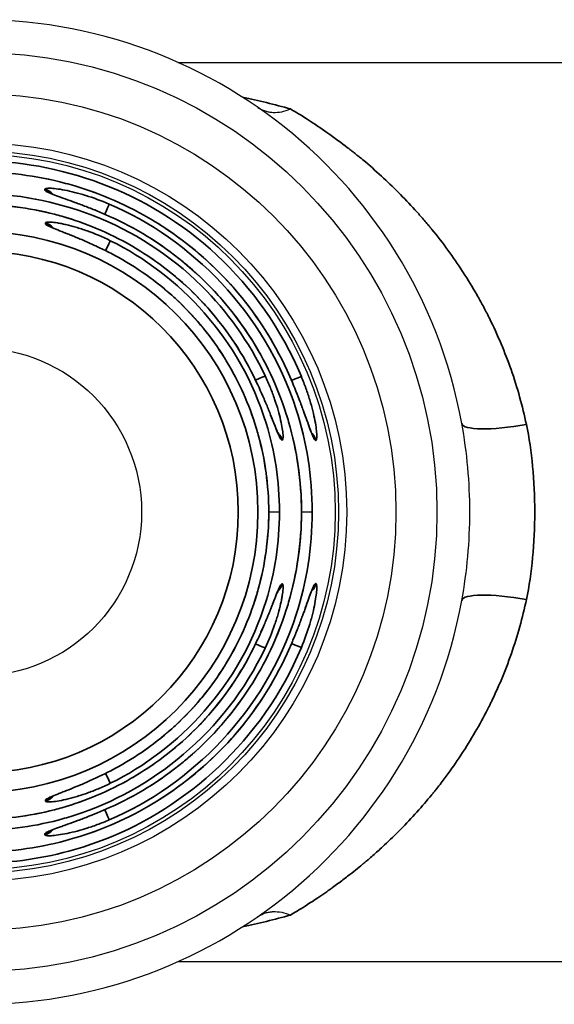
# Model space of a CAD drawing. Header units: millimetres. Extents: x 399 to 6233, y -1870 to 1602.
# Tile 129 of 256: x 4712.39 to 4720.53, y -794.44 to -779.44. Entities that reach past the tile are written whole.
import ezdxf

# ---------------------------------------------------------------- set-up
doc = ezdxf.new("R2010")
doc.units = ezdxf.units.MM
doc.layers.add('可見 (ISO)', color=7, linetype='Continuous', lineweight=25)
doc.layers.add('窄部可見 (ISO)', color=7, linetype='Continuous', lineweight=35)

msp = doc.modelspace()

# ---------------------------------------------------------------- linework, layer by layer
at = {"layer": '可見 (ISO)'}
for p, q in [((4714.798, -780.094), (4722.044, -780.094)), ((4712.869, -782.095), (4712.869, -782.095)), ((4712.929, -782.239), (4712.929, -782.24)), ((4718.544, -782.494), (4718.544, -782.494)), ((4712.88, -782.611), (4712.88, -782.611)), ((4718.844, -782.866), (4718.844, -782.866)), ((4718.844, -784.527), (4718.844, -784.527)), ((4716.689, -785.694), (4716.689, -785.694)), ((4716.182, -786.944), (4716.181, -786.944)), ((4716.344, -786.944), (4716.182, -786.944)), ((4716.681, -786.944), (4716.68, -786.944)), ((4716.844, -786.944), (4716.681, -786.944)), ((4716.323, -788.138), (4716.323, -788.138)), ((4716.689, -788.194), (4716.689, -788.194)), ((4718.844, -789.361), (4718.844, -789.361)), ((4718.844, -791.022), (4718.844, -791.022)), ((4718.544, -791.394), (4718.544, -791.394)), ((4712.929, -791.648), (4712.929, -791.648)), ((4714.798, -793.794), (4722.044, -793.794))]:
    msp.add_line(p, q, dxfattribs=at)
for radius in [7, 6.375, 5.625, 5.5, 5.45, 2.5]:
    msp.add_circle((4711.744, -786.944), radius, dxfattribs=at)
msp.add_arc((4711.744, -786.944), 7.5, 10.3509, 349.6491, dxfattribs=at)
for points, knots in [([(4716.016, -780.78), (4716.05, -780.803), (4716.087, -780.821), (4716.126, -780.834), (4716.145, -780.84), (4716.165, -780.845), (4716.185, -780.849), (4716.205, -780.853), (4716.225, -780.855), (4716.247, -780.856), (4716.333, -780.86), (4716.424, -780.841), (4716.513, -780.804)], [0, 0, 0, 0, 0.25, 0.25, 0.25, 0.375, 0.375, 0.375, 0.5, 0.5, 0.5, 1, 1, 1, 1]), ([(4706.986, -784.877), (4707.209, -784.367), (4707.518, -783.886), (4708.268, -783.056), (4708.719, -782.695), (4709.701, -782.147), (4710.244, -781.95), (4711.349, -781.745), (4711.926, -781.733), (4713.04, -781.893), (4713.59, -782.067), (4714.594, -782.576), (4715.059, -782.917), (4715.846, -783.721), (4716.177, -784.194), (4716.449, -784.759), (4716.476, -784.818), (4716.502, -784.877)], [0, 0, 0, 0, 0.167078, 0.167078, 0.335772, 0.335772, 0.504451, 0.504451, 0.673164, 0.673164, 0.841893, 0.841893, 1.010627, 1.010627, 1.179352, 1.179352, 1.198802, 1.198802, 1.198802, 1.198802]), ([(4712.854, -782.084), (4712.854, -782.084), (4712.854, -782.084), (4712.856, -782.085), (4712.86, -782.087), (4712.879, -782.096), (4712.896, -782.103), (4712.947, -782.123), (4712.985, -782.137), (4713.085, -782.174), (4713.152, -782.198), (4713.306, -782.254), (4713.396, -782.288), (4713.576, -782.361), (4713.667, -782.399), (4713.757, -782.44)], [0.0290476, 0.0290476, 0.0290476, 0.0290476, 0.0308407, 0.0308407, 0.0399216, 0.0399216, 0.0543905, 0.0543905, 0.0748613, 0.0748613, 0.101764, 0.101764, 0.1323735, 0.1323735, 0.1619562, 0.1619562, 0.1619562, 0.1619562]), ([(4707.541, -784.869), (4707.764, -784.417), (4708.065, -783.997), (4708.779, -783.28), (4709.202, -782.975), (4710.112, -782.523), (4710.611, -782.37), (4711.618, -782.233), (4712.14, -782.248), (4713.138, -782.442), (4713.627, -782.623), (4714.51, -783.127), (4714.915, -783.456), (4715.528, -784.146), (4715.764, -784.497), (4715.948, -784.869)], [0, 0, 0, 0, 0.151089, 0.151089, 0.303542, 0.303542, 0.456022, 0.456022, 0.608536, 0.608536, 0.761041, 0.761041, 0.913496, 0.913496, 1.037978, 1.037978, 1.037978, 1.037978]), ([(4713.757, -782.44), (4714.241, -782.656), (4714.695, -782.955), (4715.479, -783.676), (4715.818, -784.109), (4716.331, -785.048), (4716.513, -785.566), (4716.655, -786.374), (4716.681, -786.659), (4716.681, -786.944)], [0, 0, 0, 0, 0.1590061, 0.1590061, 0.3195487, 0.3195487, 0.4801, 0.4801, 0.5655158, 0.5655158, 0.5655158, 0.5655158]), ([(4712.865, -782.599), (4712.865, -782.599), (4712.865, -782.6), (4712.867, -782.601), (4712.873, -782.604), (4712.892, -782.613), (4712.91, -782.621), (4712.963, -782.644), (4713.002, -782.659), (4713.103, -782.7), (4713.171, -782.727), (4713.326, -782.791), (4713.416, -782.829), (4713.595, -782.912), (4713.686, -782.955), (4713.775, -783.001)], [0.0284071, 0.0284071, 0.0284071, 0.0284071, 0.0306852, 0.0306852, 0.0399609, 0.0399609, 0.05475, 0.05475, 0.0754396, 0.0754396, 0.1026089, 0.1026089, 0.1336416, 0.1336416, 0.163637, 0.163637, 0.163637, 0.163637]), ([(4713.775, -783.001), (4714.199, -783.219), (4714.592, -783.511), (4715.26, -784.197), (4715.542, -784.602), (4715.956, -785.471), (4716.094, -785.945), (4716.171, -786.596), (4716.182, -786.77), (4716.182, -786.944)], [0, 0, 0, 0, 0.1430279, 0.1430279, 0.2873367, 0.2873367, 0.4316977, 0.4316977, 0.4838857, 0.4838857, 0.4838857, 0.4838857]), ([(4715.948, -784.869), (4716.005, -784.984), (4716.059, -785.103), (4716.154, -785.324), (4716.197, -785.429), (4716.264, -785.598), (4716.291, -785.666), (4716.324, -785.742), (4716.336, -785.766), (4716.336, -785.766)], [0, 0, 0, 0, 0.0386648, 0.0386648, 0.0765489, 0.0765489, 0.1103367, 0.1103367, 0.1331561, 0.1331561, 0.1331561, 0.1331561]), ([(4716.502, -784.877), (4716.551, -784.989), (4716.597, -785.104), (4716.68, -785.318), (4716.718, -785.422), (4716.779, -785.59), (4716.804, -785.659), (4716.831, -785.726), (4716.838, -785.743), (4716.847, -785.763), (4716.851, -785.769), (4716.851, -785.769)], [0, 0, 0, 0, 0.0366262, 0.0366262, 0.073161, 0.073161, 0.1065816, 0.1065816, 0.1201448, 0.1201448, 0.1311498, 0.1311498, 0.1311498, 0.1311498]), ([(4719.122, -788.292), (4719.204, -787.847), (4719.244, -787.395), (4719.244, -786.944), (4719.244, -786.492), (4719.204, -786.041), (4719.122, -785.596)], [0, 0, 0, 0, 0.001354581, 0.001354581, 0.001354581, 0.002709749, 0.002709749, 0.002709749, 0.002709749]), ([(4716.681, -786.944), (4716.68, -787.475), (4716.592, -788.012), (4716.252, -789.022), (4715.994, -789.508), (4715.345, -790.359), (4714.946, -790.736), (4714.266, -791.194), (4714.016, -791.332), (4713.757, -791.448)], [0, 0, 0, 0, 0.1592111, 0.1592111, 0.3197947, 0.3197947, 0.480365, 0.480365, 0.5655128, 0.5655128, 0.5655128, 0.5655128]), ([(4716.182, -786.944), (4716.182, -787.421), (4716.102, -787.905), (4715.796, -788.813), (4715.564, -789.249), (4714.981, -790.014), (4714.621, -790.353), (4714.078, -790.719), (4713.929, -790.807), (4713.775, -790.887)], [0, 0, 0, 0, 0.143201, 0.143201, 0.2875505, 0.2875505, 0.4319259, 0.4319259, 0.4838829, 0.4838829, 0.4838829, 0.4838829]), ([(4716.335, -788.123), (4716.335, -788.123), (4716.335, -788.123), (4716.334, -788.125), (4716.331, -788.13), (4716.322, -788.149), (4716.314, -788.167), (4716.292, -788.219), (4716.277, -788.257), (4716.237, -788.358), (4716.21, -788.425), (4716.148, -788.58), (4716.11, -788.67), (4716.031, -788.847), (4715.99, -788.934), (4715.948, -789.019)], [0.0287692, 0.0287692, 0.0287692, 0.0287692, 0.0308179, 0.0308179, 0.0400315, 0.0400315, 0.0547303, 0.0547303, 0.0754546, 0.0754546, 0.1026855, 0.1026855, 0.1337713, 0.1337713, 0.1624404, 0.1624404, 0.1624404, 0.1624404]), ([(4716.85, -788.12), (4716.85, -788.12), (4716.85, -788.12), (4716.849, -788.121), (4716.846, -788.126), (4716.838, -788.144), (4716.831, -788.16), (4716.811, -788.211), (4716.797, -788.248), (4716.761, -788.348), (4716.737, -788.414), (4716.681, -788.568), (4716.647, -788.658), (4716.577, -788.835), (4716.54, -788.924), (4716.502, -789.011)], [0.0293404, 0.0293404, 0.0293404, 0.0293404, 0.0309525, 0.0309525, 0.0399871, 0.0399871, 0.0543878, 0.0543878, 0.0748966, 0.0748966, 0.1018651, 0.1018651, 0.1325501, 0.1325501, 0.1610378, 0.1610378, 0.1610378, 0.1610378]), ([(4716.502, -789.011), (4716.28, -789.521), (4715.97, -790.001), (4715.221, -790.832), (4714.769, -791.192), (4713.788, -791.741), (4713.245, -791.938), (4712.139, -792.143), (4711.562, -792.155), (4710.449, -791.995), (4709.898, -791.821), (4708.895, -791.312), (4708.43, -790.971), (4707.643, -790.167), (4707.311, -789.694), (4707.039, -789.129), (4707.012, -789.07), (4706.986, -789.011)], [0, 0, 0, 0, 0.167078, 0.167078, 0.335772, 0.335772, 0.504451, 0.504451, 0.673164, 0.673164, 0.841893, 0.841893, 1.010627, 1.010627, 1.179352, 1.179352, 1.198802, 1.198802, 1.198802, 1.198802]), ([(4715.948, -789.019), (4715.725, -789.471), (4715.424, -789.891), (4714.71, -790.608), (4714.287, -790.913), (4713.376, -791.365), (4712.878, -791.518), (4711.87, -791.655), (4711.349, -791.64), (4710.351, -791.446), (4709.861, -791.264), (4708.978, -790.761), (4708.573, -790.432), (4707.961, -789.741), (4707.725, -789.391), (4707.541, -789.019)], [0, 0, 0, 0, 0.151089, 0.151089, 0.303542, 0.303542, 0.456022, 0.456022, 0.608536, 0.608536, 0.761041, 0.761041, 0.913496, 0.913496, 1.037978, 1.037978, 1.037978, 1.037978]), ([(4713.775, -790.887), (4713.657, -790.948), (4713.535, -791.005), (4713.308, -791.104), (4713.201, -791.149), (4713.07, -791.201), (4713.034, -791.215), (4712.948, -791.251), (4712.903, -791.27), (4712.87, -791.286), (4712.864, -791.29), (4712.864, -791.29)], [0, 0, 0, 0, 0.0398539, 0.0398539, 0.078478, 0.078478, 0.0951556, 0.0951556, 0.1235619, 0.1235619, 0.1351343, 0.1351343, 0.1351343, 0.1351343]), ([(4713.757, -791.448), (4713.644, -791.499), (4713.527, -791.547), (4713.308, -791.633), (4713.203, -791.672), (4713.032, -791.734), (4712.963, -791.759), (4712.896, -791.785), (4712.879, -791.792), (4712.859, -791.801), (4712.853, -791.805), (4712.853, -791.805)], [0, 0, 0, 0, 0.0373786, 0.0373786, 0.0744383, 0.0744383, 0.10791, 0.10791, 0.121387, 0.121387, 0.1323603, 0.1323603, 0.1323603, 0.1323603]), ([(4716.016, -793.108), (4716.054, -793.082), (4716.094, -793.064), (4716.133, -793.052), (4716.153, -793.045), (4716.172, -793.041), (4716.191, -793.038), (4716.201, -793.036), (4716.21, -793.035), (4716.219, -793.034), (4716.224, -793.033), (4716.228, -793.033), (4716.233, -793.033), (4716.238, -793.032), (4716.241, -793.032), (4716.247, -793.032), (4716.332, -793.028), (4716.424, -793.047), (4716.513, -793.084)], [0, 0, 0, 0, 0.25, 0.25, 0.25, 0.375, 0.375, 0.375, 0.4375, 0.4375, 0.4375, 0.46875, 0.46875, 0.46875, 0.5, 0.5, 0.5, 0.9999987, 0.9999987, 0.9999987, 0.9999987])]:
    msp.add_open_spline(points, degree=3, knots=knots, dxfattribs=at)
for points in [[(4716.325, -785.754), (4716.325, -785.753), (4716.325, -785.753), (4716.325, -785.753)], [(4716.839, -785.754), (4716.839, -785.753), (4716.838, -785.753), (4716.838, -785.753)], [(4712.879, -791.277), (4712.879, -791.277), (4712.879, -791.277), (4712.88, -791.277)], [(4712.868, -791.793), (4712.869, -791.793), (4712.869, -791.793), (4712.869, -791.792)], [(4716.124, -793.054), (4716.127, -793.053), (4716.131, -793.052), (4716.134, -793.051)]]:
    msp.add_open_spline(points, degree=3, dxfattribs=at)
at = {"layer": '窄部可見 (ISO)'}
for p, q in [((4715.716, -780.582), (4715.716, -780.582)), ((4712.769, -782.038), (4712.769, -782.026)), ((4712.82, -782.075), (4712.82, -782.075)), ((4712.933, -782.241), (4712.933, -782.241)), ((4712.782, -782.552), (4712.781, -782.541)), ((4712.833, -782.59), (4712.833, -782.59)), ((4716.167, -785.677), (4716.167, -785.677)), ((4716.687, -785.686), (4716.687, -785.686)), ((4716.386, -785.848), (4716.383, -785.848)), ((4716.899, -785.853), (4716.896, -785.853)), ((4716.383, -788.04), (4716.386, -788.04)), ((4716.896, -788.035), (4716.899, -788.035)), ((4716.337, -788.108), (4716.337, -788.108)), ((4716.687, -788.202), (4716.687, -788.201)), ((4712.781, -791.347), (4712.782, -791.336)), ((4712.934, -791.647), (4712.934, -791.647)), ((4712.769, -791.862), (4712.769, -791.85)), ((4715.716, -793.306), (4715.716, -793.306))]:
    msp.add_line(p, q, dxfattribs=at)
for radius in [4.273, 3.974]:
    msp.add_circle((4711.744, -786.944), radius, dxfattribs=at)
for centre, major_axis, ratio, start_param, end_param in [((4712.728, -782.221), (0.2, 0.003), 0.996385, 0.645914, 1.352181), ((4712.729, -782.233), (0.2, 0.003), 0.996384, 0.78054, 1.351628), ((4713.673, -782.436), (0.079, 0.184), 0.002534, 4.867237, 6.200163), ((4712.736, -782.735), (0.2, 0.003), 0.996341, 0.633651, 1.326423), ((4713.676, -782.622), (-0.082, -0.183), 0.002267, 2.197003, 2.197498), ((4713.676, -782.622), (0.082, 0.183), 0.002267, 0, 0.083022), ((4712.736, -782.746), (0.2, 0.003), 0.99634, 0.757265, 1.325799), ((4713.681, -782.99), (0.088, 0.18), 0.001699, 4.873893, 6.200163), ((4713.683, -783.179), (0.092, 0.178), 0.001363, 0, 0.083022), ((4715.769, -784.957), (-0.179, -0.089), 0.012514, 4.109653, 4.110016), ((4715.769, -784.957), (0.179, 0.089), 0.012513, 6.200157, 6.283185), ((4715.947, -784.957), (0.181, 0.085), 0.01263, 0.083028, 1.373043), ((4716.319, -784.957), (-0.183, -0.08), 0.012801, 4.107226, 4.107798), ((4716.319, -784.957), (0.183, 0.08), 0.012801, 6.200157, 6.283185), ((4716.494, -784.957), (0.185, 0.077), 0.012887, 0.083029, 1.373176), ((4720.106, -785.417), (-0.984, -0.18), 0.191505, 0, 1.535832), ((4716.192, -785.894), (0, 0.2), 0.996365, 4.943408, 5.544837), ((4716.189, -785.894), (0, 0.2), 0.996365, 4.943553, 5.507834), ((4716.704, -785.894), (0, 0.2), 0.996402, 4.920302, 5.524144), ((4716.701, -785.894), (0, 0.2), 0.996402, 4.920419, 5.487322), ((4716.192, -787.994), (0, -0.2), 0.996365, 0.7326, 1.339777), ((4716.189, -787.994), (0, -0.2), 0.996365, 0.769079, 1.339632), ((4716.704, -787.994), (0, -0.2), 0.996402, 0.753733, 1.362884), ((4716.701, -787.994), (0, -0.2), 0.996402, 0.790029, 1.362766), ((4720.106, -788.471), (-0.984, 0.18), 0.191505, 4.747353, 6.283185), ((4715.769, -788.931), (-0.179, 0.089), 0.012513, 2.173169, 2.173533), ((4715.947, -788.931), (0.181, -0.085), 0.01263, 4.910395, 6.200157), ((4716.319, -788.931), (-0.183, 0.08), 0.012801, 2.175387, 2.175959), ((4716.494, -788.931), (0.185, -0.077), 0.012887, 4.910189, 6.200157), ((4715.769, -788.931), (0.179, -0.089), 0.012513, 0, 0.083028), ((4716.319, -788.931), (0.183, -0.08), 0.012801, 0, 0.083029), ((4713.681, -790.898), (0.088, -0.18), 0.001699, 0.083022, 1.409648), ((4713.683, -790.709), (0.092, -0.178), 0.001363, 6.200166, 6.283185), ((4712.736, -791.153), (0.2, -0.003), 0.996341, 4.956762, 5.644392), ((4712.736, -791.142), (0.2, -0.003), 0.99634, 4.957386, 5.519132), ((4713.676, -791.266), (-0.082, 0.183), 0.002267, 4.085688, 4.086183), ((4713.673, -791.452), (0.079, -0.184), 0.002534, 0.083022, 1.416201), ((4713.676, -791.266), (0.082, -0.183), 0.002267, 6.200166, 6.283185), ((4712.728, -791.667), (0.2, -0.003), 0.996385, 4.931005, 5.632755), ((4712.729, -791.654), (0.2, -0.003), 0.996384, 4.931557, 5.496361)]:
    msp.add_ellipse(centre, major_axis=major_axis, ratio=ratio, start_param=start_param, end_param=end_param, dxfattribs=at)
for points in [[(4715.784, -780.625), (4716.023, -780.676), (4716.266, -780.735), (4716.513, -780.804)], [(4716.337, -785.78), (4716.337, -785.779), (4716.337, -785.779), (4716.336, -785.778)], [(4712.833, -791.298), (4712.833, -791.298), (4712.834, -791.298), (4712.834, -791.298)], [(4712.82, -791.813), (4712.821, -791.813), (4712.821, -791.813), (4712.822, -791.813)], [(4716.513, -793.084), (4716.266, -793.153), (4716.023, -793.212), (4715.784, -793.263)]]:
    msp.add_open_spline(points, degree=3, dxfattribs=at)
for points, knots in [([(4716.513, -780.804), (4716.583, -780.845), (4716.677, -780.902), (4716.798, -780.98), (4716.876, -781.031), (4716.97, -781.093), (4717.065, -781.16), (4717.185, -781.244), (4717.291, -781.323), (4717.383, -781.394), (4717.429, -781.43), (4717.472, -781.463), (4717.51, -781.494), (4717.53, -781.51), (4717.548, -781.525), (4717.566, -781.54), (4717.575, -781.547), (4717.584, -781.554), (4717.592, -781.561), (4717.596, -781.564), (4717.6, -781.568), (4717.604, -781.571), (4717.606, -781.573), (4717.609, -781.575), (4717.611, -781.576), (4717.613, -781.578), (4717.613, -781.579), (4717.617, -781.581), (4717.811, -781.743), (4717.99, -781.909), (4718.154, -782.073), (4718.166, -782.085), (4718.177, -782.096), (4718.189, -782.108), (4718.275, -782.196), (4718.358, -782.284), (4718.436, -782.371), (4718.475, -782.414), (4718.513, -782.457), (4718.55, -782.5), (4718.568, -782.522), (4718.587, -782.543), (4718.605, -782.565), (4718.614, -782.575), (4718.623, -782.586), (4718.631, -782.597), (4718.636, -782.602), (4718.64, -782.607), (4718.645, -782.613), (4718.649, -782.618), (4718.652, -782.622), (4718.658, -782.629), (4718.66, -782.632), (4718.663, -782.635), (4718.666, -782.639), (4718.836, -782.847), (4718.992, -783.061), (4719.133, -783.278), (4719.137, -783.283), (4719.14, -783.288), (4719.143, -783.293), (4719.216, -783.406), (4719.285, -783.519), (4719.35, -783.633), (4719.383, -783.69), (4719.414, -783.747), (4719.445, -783.804), (4719.46, -783.832), (4719.475, -783.861), (4719.49, -783.889), (4719.497, -783.903), (4719.505, -783.918), (4719.512, -783.932), (4719.516, -783.939), (4719.519, -783.946), (4719.523, -783.953), (4719.526, -783.961), (4719.529, -783.967), (4719.534, -783.975), (4719.537, -783.981), (4719.54, -783.987), (4719.543, -783.993), (4719.67, -784.25), (4719.779, -784.509), (4719.872, -784.773), (4719.969, -785.05), (4720.047, -785.332), (4720.106, -785.611)], [0, 0, 0, 0, 0.0756696, 0.0756696, 0.0756696, 0.125, 0.125, 0.125, 0.1875, 0.1875, 0.1875, 0.21875, 0.21875, 0.21875, 0.234375, 0.234375, 0.234375, 0.2421875, 0.2421875, 0.2421875, 0.2460937, 0.2460937, 0.2460937, 0.2480469, 0.2480469, 0.2480469, 0.25, 0.25, 0.25, 0.3668202, 0.3668202, 0.3668202, 0.375, 0.375, 0.375, 0.4375, 0.4375, 0.4375, 0.46875, 0.46875, 0.46875, 0.484375, 0.484375, 0.484375, 0.4921875, 0.4921875, 0.4921875, 0.4960937, 0.4960937, 0.4960937, 0.5, 0.5, 0.5, 0.5019744, 0.5019744, 0.5019744, 0.6222427, 0.6222427, 0.6222427, 0.625, 0.625, 0.625, 0.6875, 0.6875, 0.6875, 0.71875, 0.71875, 0.71875, 0.734375, 0.734375, 0.734375, 0.7421875, 0.7421875, 0.7421875, 0.7460937, 0.7460937, 0.7460937, 0.75, 0.75, 0.75, 0.7528777, 0.7528777, 0.7528777, 0.8735867, 0.8735867, 0.8735867, 1, 1, 1, 1]), ([(4706.811, -784.88), (4707.405, -783.456), (4708.567, -782.445), (4709.782, -781.966), (4709.971, -781.891), (4710.161, -781.829), (4710.35, -781.778), (4710.822, -781.65), (4711.295, -781.592), (4711.748, -781.593), (4712.96, -781.594), (4714.324, -782.033), (4715.393, -783.031), (4715.923, -783.527), (4716.375, -784.154), (4716.678, -784.88)], [0, 0, 0, 0, 0.324694, 0.324694, 0.324694, 0.375, 0.375, 0.375, 0.5, 0.5, 0.5, 0.834201, 0.834201, 0.834201, 1, 1, 1, 1]), ([(4716.502, -784.878), (4716.296, -784.406), (4716.025, -783.977), (4715.711, -783.604), (4715.679, -783.566), (4715.647, -783.529), (4715.614, -783.493), (4715.305, -783.146), (4714.957, -782.851), (4714.588, -782.609), (4714.533, -782.573), (4714.478, -782.539), (4714.422, -782.505), (4714.037, -782.273), (4713.634, -782.098), (4713.228, -781.977), (4713.181, -781.963), (4713.133, -781.95), (4713.086, -781.937), (4712.633, -781.816), (4712.179, -781.761), (4711.742, -781.761), (4711.305, -781.761), (4710.852, -781.817), (4710.399, -781.938), (4710.353, -781.951), (4710.307, -781.964), (4710.26, -781.977), (4709.854, -782.099), (4709.45, -782.274), (4709.064, -782.506), (4709.009, -782.54), (4708.955, -782.574), (4708.901, -782.609), (4708.532, -782.851), (4708.184, -783.147), (4707.873, -783.494), (4707.841, -783.53), (4707.809, -783.567), (4707.778, -783.604), (4707.463, -783.977), (4707.193, -784.406), (4706.987, -784.878)], [0, 0, 0, 0, 0.11358, 0.11358, 0.11358, 0.125, 0.125, 0.125, 0.233788, 0.233788, 0.233788, 0.25, 0.25, 0.25, 0.361925, 0.361925, 0.361925, 0.375, 0.375, 0.375, 0.5, 0.5, 0.5, 0.625, 0.625, 0.625, 0.637768, 0.637768, 0.637768, 0.75, 0.75, 0.75, 0.766015, 0.766015, 0.766015, 0.875, 0.875, 0.875, 0.886325, 0.886325, 0.886325, 1, 1, 1, 1]), ([(4707.361, -784.872), (4707.972, -783.577), (4709.105, -782.697), (4710.26, -782.325), (4710.345, -782.298), (4710.43, -782.274), (4710.514, -782.251), (4710.929, -782.142), (4711.344, -782.093), (4711.745, -782.093), (4712.893, -782.093), (4714.183, -782.53), (4715.16, -783.501), (4715.546, -783.885), (4715.88, -784.348), (4716.128, -784.872)], [0, 0, 0, 0, 0.349407, 0.349407, 0.349407, 0.375, 0.375, 0.375, 0.5, 0.5, 0.5, 0.858476, 0.858476, 0.858476, 1, 1, 1, 1]), ([(4712.769, -782.026), (4712.769, -782.015), (4712.796, -782.01), (4712.876, -782.012), (4712.908, -782.015), (4712.983, -782.024), (4713.027, -782.031), (4713.121, -782.049), (4713.171, -782.061), (4713.252, -782.081), (4713.279, -782.088), (4713.336, -782.104), (4713.366, -782.113), (4713.509, -782.157), (4713.629, -782.2), (4713.751, -782.253)], [0, 0, 0, 0, 0.25, 0.25, 0.375, 0.375, 0.5, 0.5, 0.625, 0.625, 0.6875, 0.6875, 0.75, 0.75, 1, 1, 1, 1]), ([(4713.757, -782.44), (4713.695, -782.413), (4713.604, -782.373), (4713.515, -782.337), (4713.457, -782.314), (4713.429, -782.303), (4713.339, -782.268), (4713.283, -782.247), (4713.176, -782.208), (4713.128, -782.19), (4713.031, -782.156), (4712.988, -782.14), (4712.912, -782.112), (4712.88, -782.1), (4712.798, -782.066), (4712.77, -782.05), (4712.769, -782.038)], [0, 0, 0, 0, 0.125, 0.1875, 0.1875, 0.25, 0.25, 0.375, 0.375, 0.5, 0.5, 0.625, 0.625, 0.75, 0.75, 1, 1, 1, 1]), ([(4715.948, -784.869), (4715.75, -784.47), (4715.501, -784.11), (4715.216, -783.796), (4715.19, -783.768), (4715.164, -783.74), (4715.138, -783.712), (4714.858, -783.418), (4714.546, -783.169), (4714.218, -782.965), (4714.175, -782.938), (4714.131, -782.912), (4714.087, -782.886), (4713.746, -782.69), (4713.389, -782.542), (4713.031, -782.439), (4712.994, -782.429), (4712.957, -782.419), (4712.92, -782.409), (4712.524, -782.307), (4712.128, -782.259), (4711.744, -782.259), (4711.361, -782.259), (4710.964, -782.307), (4710.569, -782.409), (4710.532, -782.419), (4710.495, -782.429), (4710.458, -782.439), (4710.1, -782.542), (4709.743, -782.69), (4709.402, -782.886), (4709.358, -782.912), (4709.314, -782.938), (4709.271, -782.965), (4708.943, -783.169), (4708.631, -783.418), (4708.351, -783.712), (4708.325, -783.74), (4708.299, -783.768), (4708.273, -783.796), (4707.988, -784.11), (4707.739, -784.47), (4707.541, -784.869)], [0, 0, 0, 0, 0.114632, 0.114632, 0.114632, 0.125, 0.125, 0.125, 0.235389, 0.235389, 0.235389, 0.25, 0.25, 0.25, 0.363358, 0.363358, 0.363358, 0.375, 0.375, 0.375, 0.5, 0.5, 0.5, 0.625, 0.625, 0.625, 0.636635, 0.636635, 0.636635, 0.75, 0.75, 0.75, 0.764608, 0.764608, 0.764608, 0.875, 0.875, 0.875, 0.885367, 0.885367, 0.885367, 1, 1, 1, 1]), ([(4713.751, -782.253), (4714.994, -782.784), (4716.124, -783.899), (4716.599, -785.38), (4716.758, -785.873), (4716.844, -786.403), (4716.844, -786.944)], [0, 0, 0, 0, 0.75, 0.75, 0.75, 1, 1, 1, 1]), ([(4712.781, -782.541), (4712.781, -782.535), (4712.788, -782.531), (4712.815, -782.527), (4712.836, -782.527), (4712.891, -782.53), (4712.923, -782.534), (4712.981, -782.543), (4713.001, -782.547), (4713.045, -782.555), (4713.069, -782.56), (4713.14, -782.577), (4713.19, -782.59), (4713.271, -782.613), (4713.299, -782.622), (4713.356, -782.64), (4713.386, -782.651), (4713.528, -782.702), (4713.647, -782.751), (4713.768, -782.811)], [0, 0, 0, 0, 0.125, 0.125, 0.25, 0.25, 0.375, 0.375, 0.4375, 0.4375, 0.5, 0.5, 0.625, 0.625, 0.6875, 0.6875, 0.75, 0.75, 1, 1, 1, 1]), ([(4716.68, -786.944), (4716.68, -786.471), (4716.611, -786.008), (4716.484, -785.571), (4716.472, -785.531), (4716.46, -785.491), (4716.448, -785.452), (4716.313, -785.029), (4716.125, -784.634), (4715.894, -784.276), (4715.867, -784.234), (4715.84, -784.193), (4715.812, -784.153), (4715.565, -783.793), (4715.276, -783.475), (4714.959, -783.202), (4714.932, -783.179), (4714.905, -783.156), (4714.878, -783.134), (4714.529, -782.847), (4714.149, -782.616), (4713.757, -782.44)], [0, 0, 0, 0, 0.228986, 0.228986, 0.228986, 0.25, 0.25, 0.25, 0.473989, 0.473989, 0.473989, 0.5, 0.5, 0.5, 0.730417, 0.730417, 0.730417, 0.75, 0.75, 0.75, 1, 1, 1, 1]), ([(4713.775, -783.002), (4713.714, -782.97), (4713.653, -782.941), (4713.564, -782.898), (4713.535, -782.885), (4713.477, -782.858), (4713.449, -782.846), (4713.36, -782.806), (4713.303, -782.782), (4713.223, -782.749), (4713.197, -782.739), (4713.146, -782.718), (4713.123, -782.709), (4713.049, -782.68), (4713.005, -782.663), (4712.928, -782.632), (4712.896, -782.618), (4712.811, -782.581), (4712.782, -782.563), (4712.782, -782.552)], [0, 0, 0, 0, 0.125, 0.125, 0.1875, 0.1875, 0.25, 0.25, 0.375, 0.375, 0.4375, 0.4375, 0.5, 0.5, 0.625, 0.625, 0.75, 0.75, 1, 1, 1, 1]), ([(4713.768, -782.811), (4714.813, -783.322), (4715.748, -784.307), (4716.142, -785.591), (4716.273, -786.019), (4716.344, -786.476), (4716.344, -786.944)], [0, 0, 0, 0, 0.75, 0.75, 0.75, 1, 1, 1, 1]), ([(4716.181, -786.944), (4716.181, -786.539), (4716.125, -786.143), (4716.021, -785.768), (4716.012, -785.733), (4716.002, -785.698), (4715.991, -785.664), (4715.882, -785.301), (4715.728, -784.96), (4715.539, -784.649), (4715.517, -784.612), (4715.494, -784.576), (4715.471, -784.54), (4715.269, -784.227), (4715.032, -783.946), (4714.771, -783.703), (4714.748, -783.682), (4714.726, -783.661), (4714.703, -783.641), (4714.415, -783.383), (4714.101, -783.17), (4713.775, -783.002)], [0, 0, 0, 0, 0.228628, 0.228628, 0.228628, 0.25, 0.25, 0.25, 0.473508, 0.473508, 0.473508, 0.5, 0.5, 0.5, 0.730031, 0.730031, 0.730031, 0.75, 0.75, 0.75, 1, 1, 1, 1]), ([(4716.383, -785.848), (4716.377, -785.848), (4716.37, -785.841), (4716.353, -785.813), (4716.342, -785.792), (4716.318, -785.738), (4716.305, -785.705), (4716.282, -785.649), (4716.274, -785.628), (4716.257, -785.585), (4716.248, -785.562), (4716.221, -785.492), (4716.201, -785.442), (4716.169, -785.363), (4716.158, -785.336), (4716.135, -785.28), (4716.122, -785.25), (4716.061, -785.108), (4716.008, -784.991), (4715.948, -784.869)], [0, 0, 0, 0, 0.125, 0.125, 0.25, 0.25, 0.375, 0.375, 0.4375, 0.4375, 0.5, 0.5, 0.625, 0.625, 0.6875, 0.6875, 0.75, 0.75, 1, 1, 1, 1]), ([(4716.128, -784.872), (4716.156, -784.933), (4716.182, -784.993), (4716.218, -785.081), (4716.23, -785.11), (4716.251, -785.168), (4716.261, -785.195), (4716.292, -785.284), (4716.31, -785.34), (4716.34, -785.446), (4716.352, -785.495), (4716.384, -785.639), (4716.395, -785.714), (4716.402, -785.821), (4716.397, -785.848), (4716.386, -785.848)], [0, 0, 0, 0, 0.125, 0.125, 0.1875, 0.1875, 0.25, 0.25, 0.375, 0.375, 0.5, 0.5, 0.75, 0.75, 1, 1, 1, 1]), ([(4716.896, -785.853), (4716.89, -785.853), (4716.883, -785.846), (4716.867, -785.818), (4716.857, -785.798), (4716.835, -785.745), (4716.822, -785.713), (4716.795, -785.638), (4716.779, -785.595), (4716.746, -785.502), (4716.728, -785.453), (4716.7, -785.374), (4716.69, -785.347), (4716.669, -785.291), (4716.658, -785.261), (4716.603, -785.119), (4716.555, -785.001), (4716.502, -784.878)], [0, 0, 0, 0, 0.125, 0.125, 0.25, 0.25, 0.375, 0.375, 0.5, 0.5, 0.625, 0.625, 0.6875, 0.6875, 0.75, 0.75, 1, 1, 1, 1]), ([(4716.678, -784.88), (4716.703, -784.942), (4716.727, -785.002), (4716.759, -785.091), (4716.769, -785.12), (4716.788, -785.178), (4716.797, -785.206), (4716.824, -785.295), (4716.839, -785.351), (4716.865, -785.456), (4716.876, -785.505), (4716.903, -785.647), (4716.911, -785.721), (4716.915, -785.826), (4716.91, -785.853), (4716.899, -785.853)], [0, 0, 0, 0, 0.125, 0.125, 0.1875, 0.1875, 0.25, 0.25, 0.375, 0.375, 0.5, 0.5, 0.75, 0.75, 1, 1, 1, 1]), ([(4720.106, -785.611), (4720.191, -786.016), (4720.233, -786.463), (4720.233, -787.426), (4720.191, -787.872), (4720.106, -788.277)], [0, 0, 0, 0, 0.5, 0.5, 1, 1, 1, 1]), ([(4716.844, -786.944), (4716.844, -787.485), (4716.758, -788.014), (4716.599, -788.508), (4716.124, -789.989), (4714.994, -791.104), (4713.751, -791.635)], [0, 0, 0, 0, 0.25, 0.25, 0.25, 1, 1, 1, 1]), ([(4713.757, -791.448), (4714.149, -791.272), (4714.529, -791.041), (4714.878, -790.754), (4714.905, -790.731), (4714.932, -790.709), (4714.959, -790.686), (4715.276, -790.413), (4715.565, -790.095), (4715.812, -789.735), (4715.84, -789.695), (4715.867, -789.654), (4715.894, -789.612), (4716.125, -789.254), (4716.313, -788.859), (4716.448, -788.436), (4716.46, -788.397), (4716.472, -788.357), (4716.484, -788.317), (4716.611, -787.88), (4716.68, -787.417), (4716.68, -786.944)], [0, 0, 0, 0, 0.25, 0.25, 0.25, 0.269583, 0.269583, 0.269583, 0.5, 0.5, 0.5, 0.526011, 0.526011, 0.526011, 0.75, 0.75, 0.75, 0.771014, 0.771014, 0.771014, 1, 1, 1, 1]), ([(4716.344, -786.944), (4716.344, -787.411), (4716.273, -787.869), (4716.142, -788.297), (4715.748, -789.581), (4714.813, -790.566), (4713.768, -791.077)], [0, 0, 0, 0, 0.25, 0.25, 0.25, 1, 1, 1, 1]), ([(4713.775, -790.886), (4714.101, -790.718), (4714.415, -790.505), (4714.703, -790.247), (4714.726, -790.227), (4714.748, -790.206), (4714.771, -790.185), (4715.032, -789.942), (4715.269, -789.661), (4715.471, -789.348), (4715.494, -789.312), (4715.517, -789.276), (4715.539, -789.239), (4715.728, -788.928), (4715.882, -788.587), (4715.991, -788.224), (4716.002, -788.19), (4716.012, -788.155), (4716.021, -788.12), (4716.125, -787.745), (4716.181, -787.349), (4716.181, -786.944)], [0, 0, 0, 0, 0.25, 0.25, 0.25, 0.269969, 0.269969, 0.269969, 0.5, 0.5, 0.5, 0.526492, 0.526492, 0.526492, 0.75, 0.75, 0.75, 0.771372, 0.771372, 0.771372, 1, 1, 1, 1]), ([(4715.948, -789.019), (4715.978, -788.958), (4716.006, -788.898), (4716.047, -788.81), (4716.06, -788.78), (4716.086, -788.722), (4716.098, -788.695), (4716.136, -788.606), (4716.159, -788.55), (4716.191, -788.471), (4716.201, -788.446), (4716.221, -788.396), (4716.23, -788.373), (4716.258, -788.301), (4716.275, -788.258), (4716.305, -788.182), (4716.318, -788.15), (4716.355, -788.068), (4716.372, -788.04), (4716.383, -788.04)], [0, 0, 0, 0, 0.125, 0.125, 0.1875, 0.1875, 0.25, 0.25, 0.375, 0.375, 0.4375, 0.4375, 0.5, 0.5, 0.625, 0.625, 0.75, 0.75, 1, 1, 1, 1]), ([(4716.386, -788.04), (4716.392, -788.04), (4716.396, -788.046), (4716.4, -788.073), (4716.4, -788.094), (4716.397, -788.147), (4716.393, -788.18), (4716.385, -788.236), (4716.381, -788.256), (4716.373, -788.299), (4716.368, -788.322), (4716.352, -788.392), (4716.34, -788.442), (4716.317, -788.522), (4716.309, -788.549), (4716.291, -788.605), (4716.281, -788.636), (4716.232, -788.777), (4716.185, -788.895), (4716.128, -789.016)], [0, 0, 0, 0, 0.125, 0.125, 0.25, 0.25, 0.375, 0.375, 0.4375, 0.4375, 0.5, 0.5, 0.625, 0.625, 0.6875, 0.6875, 0.75, 0.75, 1, 1, 1, 1]), ([(4716.502, -789.01), (4716.529, -788.949), (4716.554, -788.888), (4716.602, -788.769), (4716.625, -788.713), (4716.67, -788.595), (4716.69, -788.539), (4716.729, -788.434), (4716.746, -788.386), (4716.78, -788.291), (4716.795, -788.249), (4716.822, -788.175), (4716.834, -788.143), (4716.868, -788.063), (4716.885, -788.035), (4716.896, -788.035)], [0, 0, 0, 0, 0.125, 0.125, 0.25, 0.25, 0.375, 0.375, 0.5, 0.5, 0.625, 0.625, 0.75, 0.75, 1, 1, 1, 1]), ([(4716.899, -788.035), (4716.91, -788.035), (4716.915, -788.062), (4716.912, -788.141), (4716.91, -788.173), (4716.9, -788.246), (4716.893, -788.29), (4716.876, -788.383), (4716.865, -788.432), (4716.845, -788.512), (4716.838, -788.539), (4716.823, -788.595), (4716.814, -788.625), (4716.771, -788.767), (4716.729, -788.885), (4716.678, -789.008)], [0, 0, 0, 0, 0.25, 0.25, 0.375, 0.375, 0.5, 0.5, 0.625, 0.625, 0.6875, 0.6875, 0.75, 0.75, 1, 1, 1, 1]), ([(4720.106, -788.277), (4720.048, -788.553), (4719.972, -788.828), (4719.877, -789.101), (4719.829, -789.238), (4719.777, -789.374), (4719.72, -789.509), (4719.692, -789.576), (4719.662, -789.643), (4719.631, -789.71), (4719.616, -789.744), (4719.6, -789.777), (4719.584, -789.81), (4719.576, -789.827), (4719.568, -789.843), (4719.56, -789.86), (4719.556, -789.868), (4719.552, -789.877), (4719.548, -789.885), (4719.544, -789.893), (4719.539, -789.903), (4719.535, -789.91), (4719.421, -790.138), (4719.291, -790.367), (4719.145, -790.592), (4719.141, -790.598), (4719.138, -790.603), (4719.134, -790.609), (4719.064, -790.716), (4718.991, -790.822), (4718.914, -790.928), (4718.874, -790.983), (4718.832, -791.038), (4718.79, -791.093), (4718.769, -791.121), (4718.747, -791.148), (4718.726, -791.175), (4718.715, -791.189), (4718.704, -791.202), (4718.693, -791.216), (4718.687, -791.223), (4718.682, -791.23), (4718.676, -791.236), (4718.673, -791.24), (4718.67, -791.244), (4718.667, -791.248), (4718.664, -791.251), (4718.662, -791.254), (4718.66, -791.257), (4718.52, -791.427), (4718.364, -791.602), (4718.19, -791.779), (4718.178, -791.791), (4718.166, -791.803), (4718.153, -791.816), (4718.077, -791.892), (4717.998, -791.968), (4717.916, -792.044), (4717.868, -792.088), (4717.819, -792.132), (4717.769, -792.176), (4717.744, -792.198), (4717.719, -792.22), (4717.694, -792.242), (4717.681, -792.252), (4717.668, -792.263), (4717.655, -792.274), (4717.649, -792.28), (4717.642, -792.285), (4717.636, -792.291), (4717.632, -792.293), (4717.629, -792.296), (4717.626, -792.299), (4717.623, -792.301), (4717.618, -792.305), (4717.616, -792.307), (4717.613, -792.31), (4717.61, -792.312), (4717.606, -792.315), (4717.545, -792.366), (4717.47, -792.426), (4717.383, -792.494), (4717.337, -792.529), (4717.288, -792.567), (4717.235, -792.606), (4717.208, -792.626), (4717.181, -792.646), (4717.153, -792.666), (4717.139, -792.676), (4717.124, -792.686), (4717.11, -792.697), (4717.095, -792.707), (4717.081, -792.717), (4717.065, -792.728), (4716.812, -792.905), (4716.628, -793.016), (4716.513, -793.084)], [0, 0, 0, 0, 0.125, 0.125, 0.125, 0.1875, 0.1875, 0.1875, 0.21875, 0.21875, 0.21875, 0.234375, 0.234375, 0.234375, 0.2421875, 0.2421875, 0.2421875, 0.2460937, 0.2460937, 0.2460937, 0.25, 0.25, 0.25, 0.375, 0.375, 0.375, 0.3780751, 0.3780751, 0.3780751, 0.4375, 0.4375, 0.4375, 0.46875, 0.46875, 0.46875, 0.484375, 0.484375, 0.484375, 0.4921875, 0.4921875, 0.4921875, 0.4960938, 0.4960938, 0.4960938, 0.4982063, 0.4982063, 0.4982063, 0.5, 0.5, 0.5, 0.625, 0.625, 0.625, 0.6336721, 0.6336721, 0.6336721, 0.6875, 0.6875, 0.6875, 0.71875, 0.71875, 0.71875, 0.734375, 0.734375, 0.734375, 0.7421875, 0.7421875, 0.7421875, 0.7460938, 0.7460938, 0.7460938, 0.7480469, 0.7480469, 0.7480469, 0.75, 0.75, 0.75, 0.7532095, 0.7532095, 0.7532095, 0.8125, 0.8125, 0.8125, 0.84375, 0.84375, 0.84375, 0.859375, 0.859375, 0.859375, 0.8671875, 0.8671875, 0.8671875, 0.875, 0.875, 0.875, 1, 1, 1, 1]), ([(4716.678, -789.008), (4716.084, -790.432), (4714.921, -791.443), (4713.705, -791.922), (4713.517, -791.997), (4713.328, -792.059), (4713.138, -792.11), (4712.666, -792.238), (4712.193, -792.296), (4711.74, -792.295), (4710.529, -792.294), (4709.166, -791.855), (4708.097, -790.857), (4707.566, -790.362), (4707.114, -789.734), (4706.811, -789.008)], [0, 0, 0, 0, 0.324773, 0.324773, 0.324773, 0.375, 0.375, 0.375, 0.5, 0.5, 0.5, 0.834128, 0.834128, 0.834128, 1, 1, 1, 1]), ([(4706.987, -789.01), (4707.193, -789.482), (4707.463, -789.911), (4707.778, -790.284), (4707.81, -790.322), (4707.842, -790.358), (4707.874, -790.395), (4708.184, -790.742), (4708.532, -791.037), (4708.901, -791.279), (4708.955, -791.314), (4709.011, -791.349), (4709.067, -791.383), (4709.451, -791.615), (4709.855, -791.789), (4710.26, -791.91), (4710.308, -791.925), (4710.355, -791.938), (4710.403, -791.951), (4710.856, -792.072), (4711.31, -792.127), (4711.747, -792.127), (4712.183, -792.127), (4712.637, -792.071), (4713.09, -791.95), (4713.136, -791.937), (4713.182, -791.924), (4713.228, -791.91), (4713.635, -791.789), (4714.039, -791.614), (4714.424, -791.382), (4714.479, -791.348), (4714.534, -791.314), (4714.588, -791.279), (4714.957, -791.037), (4715.305, -790.741), (4715.615, -790.394), (4715.647, -790.358), (4715.679, -790.321), (4715.711, -790.284), (4716.025, -789.911), (4716.296, -789.482), (4716.502, -789.01)], [0, 0, 0, 0, 0.113583, 0.113583, 0.113583, 0.125, 0.125, 0.125, 0.233788, 0.233788, 0.233788, 0.25, 0.25, 0.25, 0.361916, 0.361916, 0.361916, 0.375, 0.375, 0.375, 0.5, 0.5, 0.5, 0.625, 0.625, 0.625, 0.637758, 0.637758, 0.637758, 0.75, 0.75, 0.75, 0.766016, 0.766016, 0.766016, 0.875, 0.875, 0.875, 0.886328, 0.886328, 0.886328, 1, 1, 1, 1]), ([(4716.128, -789.016), (4715.517, -790.311), (4714.384, -791.191), (4713.228, -791.563), (4713.144, -791.59), (4713.059, -791.614), (4712.974, -791.637), (4712.56, -791.745), (4712.145, -791.795), (4711.744, -791.795), (4710.596, -791.795), (4709.306, -791.358), (4708.329, -790.387), (4707.943, -790.003), (4707.608, -789.541), (4707.361, -789.016)], [0, 0, 0, 0, 0.349459, 0.349459, 0.349459, 0.375, 0.375, 0.375, 0.5, 0.5, 0.5, 0.858428, 0.858428, 0.858428, 1, 1, 1, 1]), ([(4707.541, -789.019), (4707.739, -789.418), (4707.988, -789.778), (4708.273, -790.092), (4708.299, -790.12), (4708.325, -790.148), (4708.351, -790.176), (4708.631, -790.47), (4708.943, -790.719), (4709.271, -790.923), (4709.314, -790.95), (4709.358, -790.976), (4709.402, -791.001), (4709.743, -791.198), (4710.1, -791.346), (4710.458, -791.449), (4710.495, -791.459), (4710.532, -791.469), (4710.569, -791.479), (4710.965, -791.581), (4711.361, -791.628), (4711.744, -791.628), (4712.128, -791.628), (4712.524, -791.581), (4712.92, -791.479), (4712.957, -791.469), (4712.994, -791.459), (4713.031, -791.449), (4713.389, -791.346), (4713.746, -791.198), (4714.087, -791.001), (4714.131, -790.976), (4714.175, -790.95), (4714.218, -790.923), (4714.546, -790.719), (4714.858, -790.47), (4715.138, -790.176), (4715.164, -790.148), (4715.19, -790.12), (4715.216, -790.092), (4715.501, -789.778), (4715.75, -789.418), (4715.948, -789.019)], [0, 0, 0, 0, 0.114632, 0.114632, 0.114632, 0.125, 0.125, 0.125, 0.235389, 0.235389, 0.235389, 0.25, 0.25, 0.25, 0.363358, 0.363358, 0.363358, 0.375, 0.375, 0.375, 0.5, 0.5, 0.5, 0.625, 0.625, 0.625, 0.636634, 0.636634, 0.636634, 0.75, 0.75, 0.75, 0.764607, 0.764607, 0.764607, 0.875, 0.875, 0.875, 0.885367, 0.885367, 0.885367, 1, 1, 1, 1]), ([(4712.782, -791.336), (4712.782, -791.33), (4712.789, -791.323), (4712.818, -791.305), (4712.84, -791.294), (4712.895, -791.27), (4712.929, -791.256), (4712.987, -791.233), (4713.007, -791.225), (4713.051, -791.207), (4713.076, -791.198), (4713.146, -791.17), (4713.197, -791.149), (4713.277, -791.116), (4713.305, -791.105), (4713.361, -791.081), (4713.392, -791.067), (4713.534, -791.005), (4713.653, -790.949), (4713.775, -790.886)], [0, 0, 0, 0, 0.125, 0.125, 0.25, 0.25, 0.375, 0.375, 0.4375, 0.4375, 0.5, 0.5, 0.625, 0.625, 0.6875, 0.6875, 0.75, 0.75, 1, 1, 1, 1]), ([(4713.768, -791.077), (4713.708, -791.107), (4713.647, -791.134), (4713.559, -791.172), (4713.529, -791.184), (4713.471, -791.206), (4713.444, -791.216), (4713.354, -791.249), (4713.297, -791.267), (4713.189, -791.298), (4713.14, -791.311), (4712.994, -791.345), (4712.918, -791.356), (4712.808, -791.363), (4712.781, -791.358), (4712.781, -791.347)], [0, 0, 0, 0, 0.125, 0.125, 0.1875, 0.1875, 0.25, 0.25, 0.375, 0.375, 0.5, 0.5, 0.75, 0.75, 1, 1, 1, 1]), ([(4712.769, -791.85), (4712.769, -791.844), (4712.777, -791.837), (4712.805, -791.82), (4712.826, -791.81), (4712.88, -791.788), (4712.913, -791.775), (4712.969, -791.755), (4712.99, -791.747), (4713.033, -791.732), (4713.057, -791.723), (4713.127, -791.698), (4713.177, -791.68), (4713.257, -791.651), (4713.284, -791.641), (4713.341, -791.619), (4713.371, -791.608), (4713.514, -791.552), (4713.634, -791.503), (4713.757, -791.448)], [0, 0, 0, 0, 0.125, 0.125, 0.25, 0.25, 0.375, 0.375, 0.4375, 0.4375, 0.5, 0.5, 0.625, 0.625, 0.6875, 0.6875, 0.75, 0.75, 1, 1, 1, 1]), ([(4713.751, -791.635), (4713.69, -791.661), (4713.629, -791.685), (4713.54, -791.718), (4713.51, -791.728), (4713.452, -791.748), (4713.424, -791.757), (4713.334, -791.785), (4713.278, -791.801), (4713.171, -791.828), (4713.122, -791.838), (4712.977, -791.866), (4712.903, -791.875), (4712.795, -791.878), (4712.769, -791.873), (4712.769, -791.862)], [0, 0, 0, 0, 0.125, 0.125, 0.1875, 0.1875, 0.25, 0.25, 0.375, 0.375, 0.5, 0.5, 0.75, 0.75, 1, 1, 1, 1])]:
    msp.add_open_spline(points, degree=3, knots=knots, dxfattribs=at)

doc.saveas('drawing.dxf')
